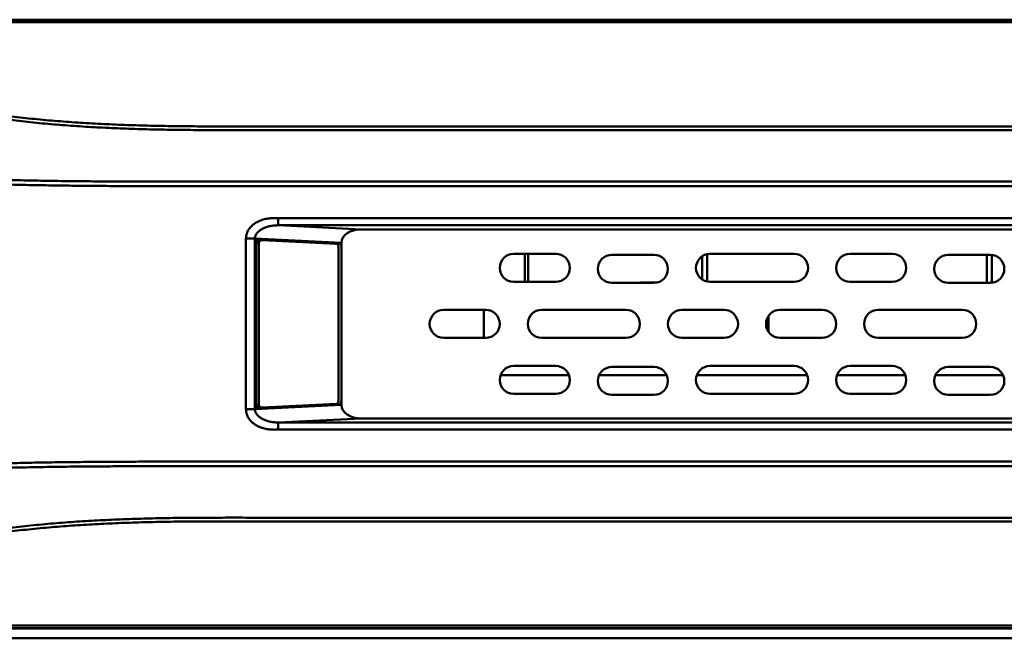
# Model space of a CAD drawing. Header units: millimetres. Extents: x 6596 to 7860, y -415 to 716.
# Tile 31 of 56: x 7104 to 7174, y 422 to 467. Entities that reach past the tile are written whole.
import ezdxf

# ---------------------------------------------------------------- set-up
doc = ezdxf.new("R2010")
doc.units = ezdxf.units.MM
doc.header["$LTSCALE"] = 81.675
doc.layers.get('0').update_dxf_attribs({"linetype": 'CONTINUOUS'})

msp = doc.modelspace()

# ---------------------------------------------------------------- linework, layer by layer
at = {"linetype": 'Continuous', "lineweight": 50}
for p, q in [((7488.833, 466.535), (7063.205, 466.535)), ((7488.653, 466.355), (7063.385, 466.355)), ((7122.204, 451.853), (7122.204, 452.354)), ((7429.834, 452.354), (7122.204, 452.354)), ((7122.204, 451.853), (7128.129, 451.564)), ((7276.019, 451.853), (7122.204, 451.853)), ((7128.129, 451.564), (7423.909, 451.564)), ((7119.914, 450.902), (7119.914, 438.726)), ((7120.556, 450.902), (7119.914, 450.902)), ((7120.556, 450.902), (7120.556, 438.726)), ((7120.556, 450.902), (7126.719, 450.601)), ((7120.629, 450.587), (7120.629, 439.041)), ((7120.629, 450.587), (7120.834, 450.587)), ((7120.834, 450.587), (7120.834, 439.041)), ((7121.061, 450.787), (7120.856, 450.787)), ((7121.073, 450.787), (7121.061, 450.787)), ((7126.368, 450.528), (7121.073, 450.787)), ((7126.509, 439.3), (7126.509, 450.328)), ((7126.719, 439.027), (7126.719, 450.601)), ((7142.019, 449.814), (7139.019, 449.814)), ((7139.819, 447.814), (7139.819, 449.814)), ((7140.059, 449.814), (7140.059, 447.814)), ((7149.019, 449.742), (7146.019, 449.742)), ((7152.459, 447.985), (7152.459, 449.642)), ((7152.819, 447.814), (7152.819, 449.814)), ((7159.019, 449.814), (7153.019, 449.814)), ((7166.019, 449.814), (7163.019, 449.814)), ((7173.019, 449.742), (7170.019, 449.742)), ((7172.779, 447.742), (7172.779, 449.742)), ((7173.119, 447.742), (7173.119, 449.742)), ((7139.019, 447.814), (7142.019, 447.814)), ((7146.019, 447.742), (7149.019, 447.742)), ((7148.056, 447.764), (7149.225, 447.764)), ((7153.019, 447.814), (7159.019, 447.814)), ((7163.019, 447.814), (7166.019, 447.814)), ((7170.019, 447.742), (7173.019, 447.742)), ((7137.019, 445.814), (7134.019, 445.814)), ((7136.88, 445.814), (7136.88, 443.814)), ((7147.019, 445.814), (7141.019, 445.814)), ((7154.019, 445.814), (7151.019, 445.814)), ((7157.2, 445.388), (7157.2, 444.24)), ((7161.019, 445.814), (7158.019, 445.814)), ((7171.019, 445.814), (7165.019, 445.814)), ((7134.019, 443.814), (7137.019, 443.814)), ((7141.019, 443.814), (7147.019, 443.814)), ((7151.019, 443.814), (7154.019, 443.814)), ((7158.019, 443.814), (7161.019, 443.814)), ((7165.019, 443.814), (7171.019, 443.814)), ((7142.019, 441.814), (7139.019, 441.814)), ((7149.019, 441.742), (7146.019, 441.742)), ((7159.019, 441.814), (7153.019, 441.814)), ((7166.019, 441.814), (7163.019, 441.814)), ((7173.019, 441.742), (7170.019, 441.742)), ((7138.082, 441.164), (7142.956, 441.164)), ((7145.112, 441.164), (7149.926, 441.164)), ((7152.082, 441.164), (7159.956, 441.164)), ((7162.082, 441.164), (7166.956, 441.164)), ((7169.112, 441.164), (7173.926, 441.164)), ((7139.019, 439.814), (7142.019, 439.814)), ((7153.019, 439.814), (7159.019, 439.814)), ((7163.019, 439.814), (7166.019, 439.814)), ((7121.073, 438.841), (7126.368, 439.1)), ((7146.019, 439.742), (7149.019, 439.742)), ((7170.019, 439.742), (7173.019, 439.742)), ((7120.556, 438.726), (7119.914, 438.726)), ((7126.719, 439.027), (7120.556, 438.726)), ((7120.629, 439.041), (7120.834, 439.041)), ((7120.856, 438.841), (7121.061, 438.841)), ((7121.061, 438.841), (7121.073, 438.841)), ((7128.129, 438.064), (7122.204, 437.774)), ((7122.204, 437.774), (7122.204, 437.274)), ((7122.204, 437.774), (7276.019, 437.774)), ((7423.909, 438.064), (7128.129, 438.064)), ((7122.204, 437.274), (7429.834, 437.274)), ((7488.862, 423.064), (7063.176, 423.064)), ((7063.205, 423.093), (7488.833, 423.093)), ((7063.385, 423.273), (7488.653, 423.273)), ((7061.169, 422.364), (7490.869, 422.364))]:
    msp.add_line(p, q, dxfattribs=at)
for centre, radius, start, end in [((7120.856, 450.587), 0.3, 87.20212, 180), ((7126.419, 450.315), 0.3, 0, 87.20212), ((7139.019, 448.814), 1, 90, 270), ((7142.019, 448.814), 1, 270, 90), ((7146.019, 448.742), 1, 90, 270), ((7149.019, 448.742), 1, 270, 90), ((7153.019, 448.814), 1, 90, 270), ((7159.019, 448.814), 1, 270, 90), ((7163.019, 448.814), 1, 90, 270), ((7166.019, 448.814), 1, 270, 90), ((7170.019, 448.742), 1, 90, 270), ((7173.019, 448.742), 1, 270, 90), ((7134.019, 444.814), 1, 90, 270), ((7137.019, 444.814), 1, 270, 90), ((7141.019, 444.814), 1, 90, 270), ((7147.019, 444.814), 1, 270, 90), ((7151.019, 444.814), 1, 90, 270), ((7154.019, 444.814), 1, 270, 90), ((7158.019, 444.814), 1, 90, 270), ((7161.019, 444.814), 1, 270, 90), ((7165.019, 444.814), 1, 90, 270), ((7171.019, 444.814), 1, 270, 90), ((7139.019, 440.814), 1, 90, 270), ((7142.019, 440.814), 1, 270, 90), ((7146.019, 440.742), 1, 90, 270), ((7149.019, 440.742), 1, 270, 90), ((7153.019, 440.814), 1, 90, 270), ((7159.019, 440.814), 1, 270, 90), ((7163.019, 440.814), 1, 90, 270), ((7166.019, 440.814), 1, 270, 90), ((7170.019, 440.742), 1, 90, 270), ((7173.019, 440.742), 1, 270, 90), ((7126.419, 439.313), 0.3, 272.79788, 0), ((7120.856, 439.041), 0.3, 180, 272.79788)]:
    msp.add_arc(centre, radius, start, end, dxfattribs=at)
for centre, major_axis, start_param, end_param in [((7128.185, 450.563), (-1.465, 0.072), -1.499214, 0.033296), ((7128.185, 439.065), (1.465, 0.072), 3.108296, 4.640807)]:
    msp.add_ellipse(centre, major_axis=major_axis, ratio=0.681563, start_param=start_param, end_param=end_param, dxfattribs=at)
for points, knots in [([(7064.238, 465.166), (7066.386, 464.845), (7069.608, 464.363), (7073.904, 463.722), (7076.588, 463.321), (7078.736, 463), (7080.347, 462.76), (7081.958, 462.52), (7083.569, 462.279), (7085.18, 462.039), (7086.791, 461.798), (7088.402, 461.558), (7090.013, 461.316), (7091.624, 461.075), (7093.235, 460.833), (7094.577, 460.631), (7095.652, 460.469), (7096.726, 460.307), (7097.8, 460.146), (7098.875, 459.984), (7099.68, 459.861), (7100.486, 459.738), (7101.158, 459.638), (7101.696, 459.561), (7102.237, 459.486), (7102.914, 459.397), (7103.73, 459.3), (7104.822, 459.182), (7106.193, 459.054), (7107.844, 458.93), (7109.501, 458.832), (7111.161, 458.759), (7112.824, 458.707), (7114.21, 458.678), (7115.32, 458.663), (7116.153, 458.656), (7116.985, 458.652), (7118.095, 458.649), (7119.206, 458.649), (7120.316, 458.649), (7121.426, 458.65), (7122.814, 458.65), (7124.479, 458.649), (7126.699, 458.649), (7129.475, 458.65), (7132.805, 458.65), (7136.136, 458.649), (7139.466, 458.649), (7142.797, 458.65), (7146.128, 458.65), (7150.568, 458.65), (7156.119, 458.649), (7162.78, 458.649), (7169.441, 458.65), (7176.103, 458.65), (7182.764, 458.65), (7189.425, 458.65), (7198.306, 458.649), (7209.408, 458.649), (7222.73, 458.65), (7236.052, 458.65), (7249.375, 458.65), (7262.697, 458.65), (7271.578, 458.65), (7276.019, 458.65)], [0, 0, 0, 0, 0.030697, 0.046046, 0.061394, 0.069068, 0.076742, 0.084416, 0.09209, 0.099764, 0.107438, 0.115113, 0.122789, 0.130465, 0.138141, 0.145817, 0.149656, 0.153495, 0.161174, 0.165013, 0.168851, 0.17269, 0.176532, 0.178456, 0.180382, 0.184242, 0.188113, 0.191992, 0.199773, 0.207576, 0.215396, 0.223228, 0.231067, 0.23891, 0.242832, 0.246755, 0.250678, 0.254601, 0.262448, 0.266371, 0.270294, 0.27814, 0.285986, 0.293833, 0.309525, 0.325218, 0.340911, 0.356603, 0.372296, 0.387988, 0.403681, 0.435066, 0.466451, 0.497837, 0.529222, 0.560607, 0.591992, 0.623377, 0.686148, 0.748918, 0.811689, 0.874459, 0.93723, 1, 1, 1, 1]), ([(7064.318, 465.421), (7066.466, 465.099), (7069.686, 464.616), (7073.981, 463.971), (7077.202, 463.488), (7080.422, 463.004), (7083.106, 462.601), (7085.254, 462.279), (7087.401, 461.957), (7089.548, 461.634), (7091.696, 461.313), (7093.038, 461.111), (7094.111, 460.95), (7094.916, 460.829), (7095.722, 460.708), (7096.795, 460.547), (7097.869, 460.388), (7098.943, 460.227), (7099.748, 460.105), (7100.553, 459.984), (7101.225, 459.884), (7101.763, 459.807), (7102.303, 459.733), (7102.98, 459.646), (7103.796, 459.55), (7104.614, 459.463), (7105.435, 459.383), (7106.532, 459.287), (7107.909, 459.185), (7109.565, 459.09), (7111.224, 459.018), (7112.886, 458.968), (7114.272, 458.94), (7115.382, 458.927), (7116.491, 458.917), (7117.879, 458.912), (7119.266, 458.912), (7120.375, 458.913), (7121.485, 458.914), (7122.872, 458.914), (7124.537, 458.913), (7126.202, 458.913), (7127.866, 458.913), (7130.086, 458.914), (7132.86, 458.914), (7136.19, 458.913), (7139.519, 458.913), (7142.848, 458.914), (7146.177, 458.914), (7150.616, 458.914), (7156.165, 458.913), (7162.824, 458.913), (7169.482, 458.913), (7176.141, 458.914), (7182.799, 458.914), (7189.458, 458.914), (7198.336, 458.913), (7209.434, 458.913), (7222.751, 458.913), (7236.068, 458.914), (7249.385, 458.914), (7262.702, 458.913), (7271.58, 458.913), (7276.019, 458.913)], [0, 0, 0, 0, 0.030703, 0.046054, 0.061405, 0.076757, 0.092108, 0.099784, 0.107459, 0.122811, 0.130487, 0.138163, 0.142001, 0.145838, 0.149676, 0.153514, 0.161192, 0.16503, 0.168867, 0.172704, 0.176545, 0.178468, 0.180394, 0.184253, 0.188122, 0.192001, 0.195887, 0.19978, 0.207583, 0.215402, 0.223233, 0.231072, 0.238915, 0.242837, 0.24676, 0.254606, 0.262453, 0.266376, 0.270299, 0.278145, 0.285991, 0.293838, 0.301684, 0.30953, 0.325223, 0.340915, 0.356608, 0.3723, 0.387993, 0.403685, 0.43507, 0.466455, 0.49784, 0.529225, 0.56061, 0.591995, 0.62338, 0.68615, 0.74892, 0.81169, 0.87446, 0.93723, 1, 1, 1, 1]), ([(7276.019, 454.647), (7267.229, 454.647), (7249.649, 454.647), (7227.674, 454.647), (7210.094, 454.647), (7196.91, 454.647), (7185.922, 454.646), (7177.132, 454.646), (7170.54, 454.647), (7163.947, 454.647), (7157.355, 454.647), (7150.762, 454.646), (7144.17, 454.646), (7137.578, 454.647), (7132.084, 454.647), (7128.238, 454.647), (7126.041, 454.647), (7124.667, 454.647), (7123.569, 454.647), (7122.745, 454.647), (7121.92, 454.647), (7121.096, 454.647), (7120.272, 454.647), (7119.448, 454.647), (7118.624, 454.647), (7117.8, 454.647), (7116.976, 454.645), (7115.877, 454.644), (7114.504, 454.643), (7112.856, 454.648), (7111.208, 454.654), (7109.834, 454.661), (7108.736, 454.669), (7107.637, 454.68), (7106.539, 454.694), (7105.441, 454.711), (7104.343, 454.731), (7102.971, 454.76), (7101.326, 454.805), (7099.683, 454.859), (7098.042, 454.923), (7096.404, 454.998), (7094.769, 455.085), (7093.138, 455.185), (7091.512, 455.297), (7089.892, 455.421), (7088.279, 455.557), (7086.674, 455.702), (7085.077, 455.856), (7083.488, 456.02), (7081.902, 456.192), (7080.583, 456.342), (7079.528, 456.466), (7078.737, 456.561), (7077.946, 456.658), (7076.891, 456.79), (7075.574, 456.957), (7073.993, 457.164), (7072.413, 457.377), (7070.834, 457.596), (7068.73, 457.894), (7067.153, 458.124), (7066.101, 458.28)], [0, 0, 0, 0, 0.125503, 0.251007, 0.313758, 0.37651, 0.439262, 0.470638, 0.502013, 0.533389, 0.564765, 0.596141, 0.627517, 0.658893, 0.690268, 0.705956, 0.7138, 0.721644, 0.725566, 0.729488, 0.73341, 0.737332, 0.741254, 0.745176, 0.749098, 0.75302, 0.756942, 0.760864, 0.768708, 0.776552, 0.784396, 0.79224, 0.796162, 0.800083, 0.807925, 0.811846, 0.815765, 0.823602, 0.831434, 0.83926, 0.847077, 0.854884, 0.862677, 0.870454, 0.878211, 0.885945, 0.89365, 0.901324, 0.908958, 0.916555, 0.924138, 0.931724, 0.935516, 0.939309, 0.943102, 0.946895, 0.95448, 0.962066, 0.969653, 0.977239, 0.984826, 1, 1, 1, 1]), ([(7276.019, 454.972), (7267.232, 454.972), (7254.051, 454.972), (7236.477, 454.972), (7218.903, 454.972), (7201.328, 454.972), (7185.951, 454.972), (7177.164, 454.972), (7170.574, 454.972), (7163.983, 454.972), (7157.393, 454.972), (7150.803, 454.972), (7145.311, 454.972), (7140.917, 454.972), (7137.622, 454.972), (7134.327, 454.972), (7131.032, 454.972), (7128.286, 454.972), (7126.089, 454.972), (7124.441, 454.972), (7122.794, 454.972), (7121.146, 454.972), (7119.498, 454.973), (7117.302, 454.972), (7115.105, 454.97), (7112.908, 454.974), (7111.535, 454.979), (7110.437, 454.984), (7109.613, 454.988), (7108.789, 454.993), (7107.691, 455.002), (7106.593, 455.017), (7105.495, 455.034), (7104.398, 455.053), (7103.027, 455.081), (7101.383, 455.124), (7099.74, 455.177), (7097.554, 455.261), (7095.373, 455.367), (7093.197, 455.501), (7091.572, 455.613), (7089.952, 455.737), (7088.339, 455.872), (7086.734, 456.018), (7085.402, 456.147), (7084.341, 456.255), (7083.547, 456.338), (7082.755, 456.424), (7081.963, 456.511), (7081.171, 456.6), (7080.379, 456.691), (7079.588, 456.784), (7078.797, 456.879), (7078.006, 456.977), (7077.215, 457.076), (7076.425, 457.176), (7075.371, 457.311), (7074.054, 457.483), (7072.474, 457.697), (7070.895, 457.916), (7068.791, 458.215), (7067.214, 458.445), (7066.162, 458.601)], [0, 0, 0, 0, 0.125499, 0.188249, 0.250999, 0.376498, 0.439248, 0.470623, 0.501997, 0.533372, 0.564747, 0.596122, 0.627497, 0.643184, 0.658872, 0.674559, 0.690247, 0.705934, 0.713778, 0.721621, 0.729465, 0.737309, 0.745153, 0.752996, 0.768684, 0.776527, 0.784371, 0.788293, 0.792215, 0.796136, 0.800058, 0.807899, 0.811819, 0.815739, 0.823575, 0.831406, 0.83923, 0.847046, 0.862645, 0.870421, 0.878178, 0.885912, 0.893619, 0.901295, 0.908932, 0.912735, 0.916532, 0.920325, 0.924118, 0.927911, 0.931705, 0.935499, 0.939293, 0.943087, 0.946881, 0.950675, 0.954469, 0.962057, 0.969645, 0.977234, 0.984822, 1, 1, 1, 1]), ([(7122.204, 452.354), (7122.087, 452.365), (7121.85, 452.373), (7121.495, 452.343), (7121.141, 452.267), (7120.794, 452.139), (7120.522, 451.979), (7120.324, 451.815), (7120.188, 451.67), (7120.072, 451.503), (7119.997, 451.348), (7119.954, 451.215), (7119.922, 451.078), (7119.913, 450.972), (7119.914, 450.902)], [0, 0, 0, 0, 0.116258, 0.233291, 0.351801, 0.472668, 0.597022, 0.661016, 0.726367, 0.793137, 0.861236, 0.895732, 0.93042, 1, 1, 1, 1]), ([(7122.204, 451.853), (7122.108, 451.854), (7121.916, 451.845), (7121.635, 451.802), (7121.365, 451.729), (7121.115, 451.625), (7120.927, 451.511), (7120.797, 451.403), (7120.714, 451.315), (7120.645, 451.22), (7120.593, 451.119), (7120.562, 451.012), (7120.555, 450.938), (7120.556, 450.902)], [0, 0, 0, 0, 0.139136, 0.276162, 0.41036, 0.54068, 0.665685, 0.725768, 0.783932, 0.840153, 0.894562, 0.947596, 1, 1, 1, 1]), ([(7120.856, 450.787), (7120.84, 450.787), (7120.808, 450.784), (7120.77, 450.772), (7120.741, 450.759), (7120.715, 450.743), (7120.687, 450.72), (7120.66, 450.688), (7120.644, 450.659), (7120.636, 450.636), (7120.631, 450.614), (7120.629, 450.598), (7120.629, 450.587)], [0, 0, 0, 0, 0.144502, 0.28719, 0.357218, 0.426, 0.558996, 0.684104, 0.798599, 0.851941, 0.902855, 1, 1, 1, 1]), ([(7121.061, 450.787), (7121.045, 450.787), (7121.013, 450.784), (7120.974, 450.772), (7120.946, 450.759), (7120.92, 450.743), (7120.892, 450.72), (7120.865, 450.688), (7120.849, 450.659), (7120.841, 450.636), (7120.835, 450.614), (7120.834, 450.598), (7120.834, 450.587)], [0, 0, 0, 0, 0.144502, 0.28719, 0.357218, 0.426, 0.558996, 0.684104, 0.798599, 0.851941, 0.902855, 1, 1, 1, 1]), ([(7126.321, 450.53), (7126.318, 450.534), (7126.314, 450.539), (7126.309, 450.545), (7126.306, 450.55), (7126.303, 450.553), (7126.302, 450.555), (7126.301, 450.556), (7126.3, 450.557), (7126.299, 450.558), (7126.298, 450.559), (7126.296, 450.561), (7126.293, 450.564), (7126.289, 450.569), (7126.284, 450.573), (7126.281, 450.577), (7126.279, 450.579), (7126.278, 450.58), (7126.277, 450.581), (7126.276, 450.581), (7126.275, 450.582), (7126.273, 450.584), (7126.27, 450.586), (7126.266, 450.589), (7126.262, 450.592), (7126.258, 450.594), (7126.256, 450.596), (7126.254, 450.598), (7126.253, 450.599), (7126.252, 450.599), (7126.251, 450.6), (7126.251, 450.6), (7126.25, 450.601), (7126.248, 450.601), (7126.246, 450.603), (7126.244, 450.604), (7126.24, 450.606), (7126.236, 450.608), (7126.232, 450.61), (7126.228, 450.612), (7126.226, 450.613), (7126.225, 450.614), (7126.224, 450.614), (7126.223, 450.615), (7126.222, 450.615), (7126.219, 450.616), (7126.215, 450.617), (7126.21, 450.619), (7126.205, 450.621), (7126.201, 450.622), (7126.198, 450.623), (7126.197, 450.623), (7126.196, 450.624), (7126.195, 450.624), (7126.194, 450.624), (7126.191, 450.624), (7126.188, 450.625), (7126.183, 450.625), (7126.176, 450.627), (7126.17, 450.627), (7126.166, 450.628)], [0, 0, 0, 0, 0.0625, 0.09375, 0.125, 0.140625, 0.15625, 0.164062, 0.167969, 0.171875, 0.179688, 0.1875, 0.21875, 0.25, 0.28125, 0.3125, 0.320312, 0.328125, 0.332031, 0.335938, 0.34375, 0.359375, 0.375, 0.40625, 0.4375, 0.453125, 0.46875, 0.484375, 0.492188, 0.496094, 0.5, 0.503906, 0.507812, 0.515625, 0.53125, 0.546875, 0.5625, 0.59375, 0.625, 0.640625, 0.65625, 0.664062, 0.667969, 0.671875, 0.679688, 0.6875, 0.71875, 0.75, 0.78125, 0.8125, 0.820312, 0.828125, 0.832031, 0.835938, 0.84375, 0.859375, 0.875, 0.90625, 0.9375, 1, 1, 1, 1]), ([(7126.509, 450.328), (7126.509, 450.353), (7126.503, 450.402), (7126.477, 450.458), (7126.448, 450.492), (7126.424, 450.511), (7126.397, 450.524), (7126.378, 450.527), (7126.368, 450.528)], [0, 0, 0, 0, 0.282706, 0.547458, 0.669934, 0.785218, 0.894468, 1, 1, 1, 1]), ([(7126.166, 439), (7126.17, 439), (7126.175, 439.001), (7126.182, 439.002), (7126.187, 439.003), (7126.19, 439.003), (7126.192, 439.003), (7126.194, 439.004), (7126.195, 439.004), (7126.196, 439.004), (7126.197, 439.004), (7126.199, 439.005), (7126.203, 439.007), (7126.209, 439.008), (7126.214, 439.01), (7126.218, 439.011), (7126.221, 439.012), (7126.222, 439.013), (7126.223, 439.013), (7126.224, 439.013), (7126.225, 439.014), (7126.227, 439.015), (7126.231, 439.017), (7126.235, 439.019), (7126.239, 439.021), (7126.242, 439.023), (7126.245, 439.024), (7126.247, 439.026), (7126.249, 439.026), (7126.249, 439.027), (7126.25, 439.027), (7126.251, 439.028), (7126.251, 439.028), (7126.253, 439.029), (7126.255, 439.031), (7126.257, 439.032), (7126.26, 439.035), (7126.264, 439.038), (7126.268, 439.041), (7126.272, 439.043), (7126.274, 439.045), (7126.275, 439.046), (7126.276, 439.046), (7126.277, 439.047), (7126.277, 439.048), (7126.28, 439.05), (7126.283, 439.053), (7126.287, 439.058), (7126.292, 439.062), (7126.295, 439.065), (7126.297, 439.068), (7126.298, 439.068), (7126.299, 439.069), (7126.3, 439.07), (7126.301, 439.072), (7126.302, 439.074), (7126.305, 439.077), (7126.309, 439.082), (7126.314, 439.089), (7126.318, 439.094), (7126.321, 439.097)], [0, 0, 0, 0, 0.0625, 0.09375, 0.125, 0.140625, 0.15625, 0.164062, 0.167969, 0.171875, 0.179688, 0.1875, 0.21875, 0.25, 0.28125, 0.3125, 0.320312, 0.328125, 0.332031, 0.335938, 0.34375, 0.359375, 0.375, 0.40625, 0.4375, 0.453125, 0.46875, 0.484375, 0.492188, 0.496094, 0.5, 0.503906, 0.507812, 0.515625, 0.53125, 0.546875, 0.5625, 0.59375, 0.625, 0.640625, 0.65625, 0.664062, 0.667969, 0.671875, 0.679688, 0.6875, 0.71875, 0.75, 0.78125, 0.8125, 0.820312, 0.828125, 0.832031, 0.835938, 0.84375, 0.859375, 0.875, 0.90625, 0.9375, 1, 1, 1, 1]), ([(7126.368, 439.1), (7126.378, 439.1), (7126.397, 439.104), (7126.424, 439.116), (7126.448, 439.136), (7126.477, 439.17), (7126.503, 439.225), (7126.509, 439.275), (7126.509, 439.3)], [0, 0, 0, 0, 0.105532, 0.214782, 0.330066, 0.452542, 0.717294, 1, 1, 1, 1]), ([(7119.914, 438.726), (7119.913, 438.655), (7119.922, 438.549), (7119.954, 438.412), (7119.997, 438.28), (7120.072, 438.125), (7120.188, 437.958), (7120.324, 437.813), (7120.522, 437.648), (7120.794, 437.489), (7121.141, 437.361), (7121.495, 437.285), (7121.85, 437.255), (7122.087, 437.263), (7122.204, 437.274)], [0, 0, 0, 0, 0.06958, 0.104268, 0.138764, 0.206863, 0.273633, 0.338984, 0.402978, 0.527332, 0.648199, 0.766709, 0.883742, 1, 1, 1, 1]), ([(7120.556, 438.726), (7120.555, 438.689), (7120.562, 438.616), (7120.593, 438.509), (7120.645, 438.407), (7120.714, 438.312), (7120.797, 438.225), (7120.927, 438.117), (7121.115, 438.003), (7121.365, 437.899), (7121.635, 437.826), (7121.916, 437.783), (7122.108, 437.774), (7122.204, 437.774)], [0, 0, 0, 0, 0.052404, 0.105438, 0.159847, 0.216068, 0.274232, 0.334315, 0.45932, 0.58964, 0.723838, 0.860864, 1, 1, 1, 1]), ([(7120.629, 439.041), (7120.629, 439.03), (7120.631, 439.013), (7120.636, 438.992), (7120.644, 438.969), (7120.66, 438.94), (7120.687, 438.908), (7120.715, 438.884), (7120.741, 438.869), (7120.77, 438.855), (7120.808, 438.844), (7120.84, 438.841), (7120.856, 438.841)], [0, 0, 0, 0, 0.097145, 0.148059, 0.201401, 0.315896, 0.441004, 0.574, 0.642782, 0.71281, 0.855498, 1, 1, 1, 1]), ([(7120.834, 439.041), (7120.834, 439.03), (7120.835, 439.013), (7120.841, 438.992), (7120.849, 438.969), (7120.865, 438.94), (7120.892, 438.908), (7120.92, 438.884), (7120.946, 438.869), (7120.974, 438.855), (7121.013, 438.844), (7121.045, 438.841), (7121.061, 438.841)], [0, 0, 0, 0, 0.097145, 0.148059, 0.201401, 0.315896, 0.441004, 0.574, 0.642782, 0.71281, 0.855498, 1, 1, 1, 1]), ([(7066.101, 431.348), (7067.153, 431.504), (7068.73, 431.734), (7070.834, 432.032), (7072.413, 432.25), (7073.993, 432.464), (7075.574, 432.671), (7076.891, 432.838), (7077.946, 432.969), (7078.737, 433.066), (7079.528, 433.162), (7080.583, 433.286), (7081.639, 433.406), (7082.695, 433.522), (7083.487, 433.607), (7084.28, 433.69), (7085.075, 433.77), (7085.872, 433.848), (7086.94, 433.95), (7088.01, 434.047), (7089.083, 434.139), (7090.161, 434.227), (7091.512, 434.33), (7093.138, 434.443), (7094.769, 434.543), (7096.404, 434.63), (7098.042, 434.705), (7099.683, 434.769), (7101.326, 434.823), (7102.971, 434.868), (7104.343, 434.897), (7105.441, 434.917), (7106.539, 434.934), (7107.637, 434.948), (7108.736, 434.959), (7109.834, 434.968), (7110.933, 434.973), (7112.032, 434.977), (7113.131, 434.981), (7114.229, 434.984), (7115.328, 434.984), (7116.152, 434.984), (7116.976, 434.983), (7117.8, 434.981), (7118.624, 434.981), (7119.723, 434.981), (7121.096, 434.981), (7122.745, 434.981), (7124.393, 434.981), (7126.041, 434.981), (7128.238, 434.981), (7130.436, 434.981), (7132.633, 434.981), (7134.831, 434.981), (7137.578, 434.981), (7140.874, 434.981), (7145.269, 434.981), (7150.762, 434.981), (7157.355, 434.981), (7163.947, 434.981), (7170.54, 434.981), (7177.132, 434.981), (7185.922, 434.981), (7196.91, 434.981), (7210.094, 434.981), (7227.674, 434.981), (7249.649, 434.981), (7267.229, 434.981), (7276.019, 434.981)], [0, 0, 0, 0, 0.015174, 0.022761, 0.030347, 0.037934, 0.04552, 0.053105, 0.056898, 0.060691, 0.064484, 0.068276, 0.075862, 0.079654, 0.083445, 0.08724, 0.091042, 0.094853, 0.098676, 0.10635, 0.110199, 0.114055, 0.121789, 0.129546, 0.137323, 0.145117, 0.152923, 0.16074, 0.168566, 0.176398, 0.184235, 0.188154, 0.192075, 0.199917, 0.203838, 0.20776, 0.215604, 0.219526, 0.223448, 0.231292, 0.235214, 0.239136, 0.243058, 0.24698, 0.250902, 0.254824, 0.262668, 0.270512, 0.278356, 0.2862, 0.294044, 0.309732, 0.317576, 0.32542, 0.341108, 0.356795, 0.372483, 0.403859, 0.435235, 0.466611, 0.497987, 0.529363, 0.560738, 0.62349, 0.686242, 0.748993, 0.874497, 1, 1, 1, 1]), ([(7066.162, 431.027), (7067.214, 431.182), (7068.791, 431.412), (7070.895, 431.711), (7072.474, 431.931), (7074.054, 432.144), (7075.371, 432.317), (7076.425, 432.452), (7077.215, 432.552), (7078.006, 432.651), (7078.797, 432.748), (7079.588, 432.844), (7080.379, 432.937), (7081.171, 433.028), (7081.963, 433.116), (7082.755, 433.204), (7083.547, 433.29), (7084.341, 433.373), (7085.402, 433.481), (7086.467, 433.584), (7087.534, 433.682), (7088.338, 433.754), (7089.144, 433.823), (7089.951, 433.889), (7090.76, 433.953), (7091.842, 434.033), (7093.197, 434.127), (7094.827, 434.227), (7096.462, 434.314), (7098.1, 434.388), (7099.74, 434.451), (7101.383, 434.503), (7103.027, 434.547), (7104.398, 434.574), (7105.495, 434.593), (7106.593, 434.611), (7107.691, 434.626), (7108.789, 434.636), (7109.888, 434.643), (7110.986, 434.646), (7112.084, 434.65), (7113.183, 434.653), (7114.281, 434.656), (7115.379, 434.657), (7116.478, 434.657), (7117.851, 434.656), (7119.498, 434.655), (7121.146, 434.655), (7122.794, 434.656), (7124.441, 434.656), (7126.089, 434.656), (7128.286, 434.656), (7131.032, 434.656), (7134.327, 434.656), (7138.72, 434.655), (7144.212, 434.656), (7150.803, 434.656), (7157.393, 434.655), (7163.983, 434.655), (7170.574, 434.656), (7177.164, 434.656), (7185.951, 434.656), (7196.935, 434.655), (7210.116, 434.655), (7223.296, 434.656), (7236.477, 434.656), (7254.051, 434.656), (7267.232, 434.656), (7276.019, 434.656)], [0, 0, 0, 0, 0.015178, 0.022766, 0.030355, 0.037943, 0.045531, 0.049325, 0.053119, 0.056913, 0.060707, 0.064501, 0.068295, 0.072089, 0.075883, 0.079675, 0.083468, 0.087265, 0.091068, 0.098705, 0.102539, 0.106381, 0.11023, 0.114088, 0.117951, 0.121822, 0.129579, 0.137356, 0.145148, 0.152954, 0.16077, 0.168595, 0.176426, 0.184261, 0.188181, 0.192101, 0.199942, 0.203864, 0.207785, 0.215629, 0.219551, 0.223473, 0.231316, 0.235238, 0.23916, 0.247004, 0.254848, 0.262691, 0.270535, 0.278379, 0.286222, 0.294066, 0.309754, 0.325441, 0.341128, 0.372503, 0.403878, 0.435253, 0.466628, 0.498003, 0.529377, 0.560752, 0.623502, 0.686252, 0.749001, 0.811751, 0.874501, 1, 1, 1, 1]), ([(7276.019, 430.978), (7271.578, 430.978), (7262.697, 430.978), (7249.375, 430.978), (7236.052, 430.978), (7222.73, 430.978), (7209.408, 430.978), (7198.306, 430.978), (7189.425, 430.978), (7182.764, 430.978), (7176.103, 430.978), (7169.441, 430.978), (7162.78, 430.978), (7156.119, 430.978), (7150.568, 430.978), (7146.128, 430.978), (7142.797, 430.978), (7139.466, 430.978), (7136.136, 430.978), (7132.805, 430.978), (7129.475, 430.978), (7126.699, 430.978), (7124.479, 430.978), (7122.814, 430.978), (7121.426, 430.978), (7120.316, 430.978), (7119.483, 430.979), (7118.651, 430.979), (7117.818, 430.978), (7116.985, 430.976), (7116.153, 430.971), (7115.32, 430.964), (7114.488, 430.953), (7113.656, 430.938), (7112.546, 430.912), (7111.161, 430.869), (7109.501, 430.795), (7107.844, 430.698), (7106.193, 430.573), (7104.822, 430.445), (7103.73, 430.327), (7102.914, 430.23), (7102.102, 430.125), (7101.292, 430.01), (7100.486, 429.889), (7099.68, 429.767), (7098.875, 429.644), (7097.8, 429.482), (7096.726, 429.32), (7095.652, 429.159), (7094.846, 429.037), (7094.04, 428.916), (7092.966, 428.754), (7091.624, 428.553), (7090.013, 428.311), (7088.402, 428.07), (7086.791, 427.829), (7085.18, 427.589), (7083.569, 427.349), (7081.958, 427.108), (7080.347, 426.868), (7078.736, 426.627), (7076.588, 426.307), (7073.904, 425.906), (7069.608, 425.264), (7066.386, 424.783), (7064.238, 424.462)], [0, 0, 0, 0, 0.06277, 0.125541, 0.188311, 0.251082, 0.313852, 0.376623, 0.408008, 0.439393, 0.470778, 0.502163, 0.533549, 0.564934, 0.596319, 0.612012, 0.627704, 0.643397, 0.659089, 0.674782, 0.690475, 0.706167, 0.714014, 0.72186, 0.729706, 0.733629, 0.737552, 0.741476, 0.745399, 0.749322, 0.753245, 0.757168, 0.76109, 0.765012, 0.768933, 0.776772, 0.784604, 0.792424, 0.800227, 0.808008, 0.811887, 0.815758, 0.819618, 0.823468, 0.82731, 0.831149, 0.834987, 0.838826, 0.846505, 0.850344, 0.854183, 0.858021, 0.861859, 0.869535, 0.877211, 0.884887, 0.892562, 0.900236, 0.90791, 0.915584, 0.923258, 0.930932, 0.938606, 0.953954, 0.969303, 1, 1, 1, 1]), ([(7276.019, 430.714), (7271.58, 430.714), (7262.702, 430.714), (7249.385, 430.714), (7236.068, 430.714), (7222.751, 430.714), (7209.434, 430.714), (7198.336, 430.714), (7189.458, 430.714), (7182.799, 430.714), (7176.141, 430.714), (7169.482, 430.714), (7162.824, 430.714), (7156.165, 430.714), (7150.616, 430.714), (7146.177, 430.714), (7142.848, 430.714), (7139.519, 430.714), (7136.19, 430.714), (7133.415, 430.714), (7131.196, 430.714), (7128.976, 430.714), (7126.757, 430.715), (7124.537, 430.714), (7122.872, 430.714), (7121.485, 430.714), (7120.375, 430.715), (7119.266, 430.715), (7117.879, 430.716), (7116.214, 430.71), (7114.55, 430.693), (7112.886, 430.66), (7111.224, 430.609), (7109.565, 430.538), (7107.909, 430.442), (7106.532, 430.341), (7105.435, 430.245), (7104.614, 430.165), (7103.796, 430.078), (7102.98, 429.982), (7102.303, 429.895), (7101.763, 429.82), (7101.225, 429.744), (7100.553, 429.644), (7099.748, 429.523), (7098.943, 429.401), (7098.138, 429.28), (7097.332, 429.16), (7096.527, 429.04), (7095.722, 428.92), (7094.916, 428.799), (7094.111, 428.678), (7093.038, 428.516), (7091.696, 428.315), (7090.085, 428.074), (7088.475, 427.832), (7086.864, 427.59), (7085.254, 427.349), (7083.106, 427.027), (7080.422, 426.624), (7077.202, 426.14), (7073.981, 425.657), (7069.686, 425.012), (7066.466, 424.529), (7064.318, 424.206)], [0, 0, 0, 0, 0.06277, 0.12554, 0.18831, 0.25108, 0.31385, 0.37662, 0.408005, 0.43939, 0.470775, 0.50216, 0.533545, 0.56493, 0.596315, 0.612007, 0.6277, 0.643392, 0.659085, 0.674777, 0.682624, 0.69047, 0.706162, 0.714009, 0.721855, 0.729701, 0.733624, 0.737547, 0.745394, 0.75324, 0.761085, 0.768928, 0.776767, 0.784598, 0.792417, 0.80022, 0.804113, 0.807999, 0.811877, 0.815747, 0.819606, 0.821532, 0.823455, 0.827296, 0.831133, 0.83497, 0.838808, 0.842647, 0.846486, 0.850324, 0.854162, 0.857999, 0.861837, 0.869513, 0.877189, 0.884865, 0.892541, 0.900216, 0.907892, 0.923243, 0.938595, 0.953946, 0.969297, 1, 1, 1, 1])]:
    msp.add_open_spline(points, degree=3, knots=knots, dxfattribs=at)

doc.saveas('drawing.dxf')
